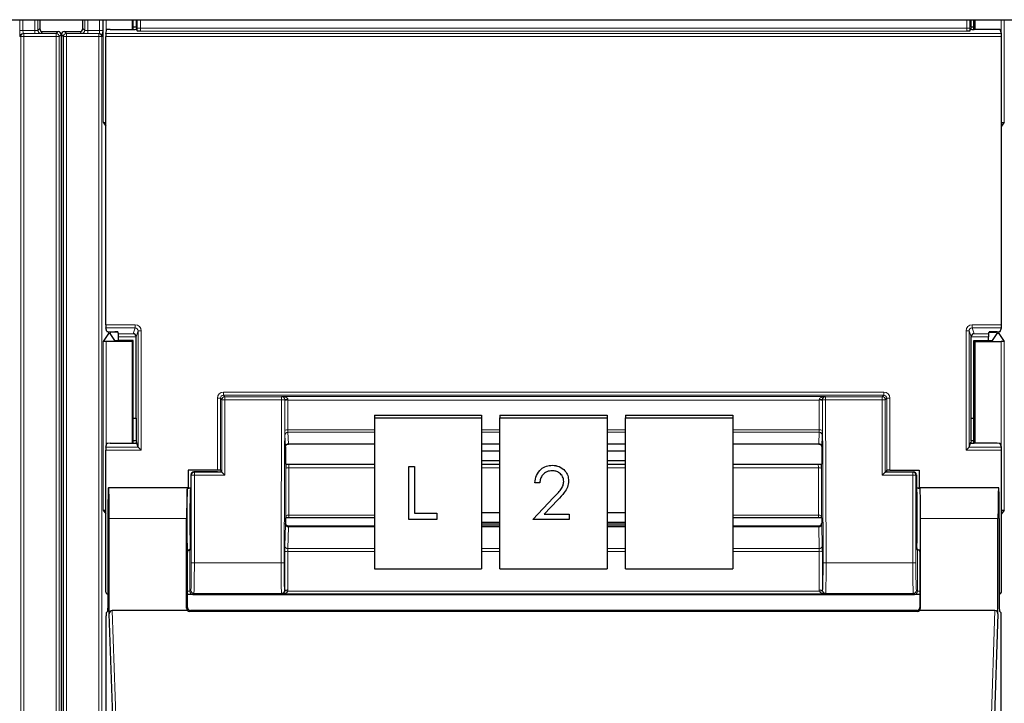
# Model space of a CAD drawing. Header units: millimetres. Extents: x 5 to 418, y 2 to 292.
# Tile 7 of 87: x 76.15 to 86.86, y 120.06 to 127.49. Entities that reach past the tile are written whole.
import ezdxf

# ---------------------------------------------------------------- set-up
doc = ezdxf.new("R2010")
doc.units = ezdxf.units.MM

msp = doc.modelspace()

# ---------------------------------------------------------------- linework, layer by layer
at = {"color": 7, "linetype": 'Continuous', "lineweight": 25}
for p, q in [((61.9317, 127.4887), (139.7651, 127.4887)), ((76.3699, 127.4887), (76.3699, 127.3927)), ((76.8382, 127.3927), (76.8382, 127.4887)), ((77.3764, 127.4887), (77.3764, 127.3825)), ((77.3873, 127.3825), (77.3873, 127.4887)), ((77.4176, 127.4887), (77.4173, 127.4083)), ((86.5022, 127.4083), (86.502, 127.4887)), ((86.5322, 127.3825), (86.5322, 127.4887)), ((86.5431, 127.4887), (86.5431, 127.3825)), ((76.4032, 127.3594), (76.5699, 127.3594)), ((76.6382, 127.3594), (76.8049, 127.3594)), ((77.0874, 127.3404), (77.1009, 127.3807)), ((77.1342, 127.3825), (77.3853, 127.3825)), ((77.4173, 127.4083), (77.3873, 127.4083)), ((77.4173, 127.4083), (77.422, 127.3942)), ((77.4187, 127.3842), (77.422, 127.3942)), ((77.4313, 127.3663), (77.422, 127.3942)), ((86.4882, 127.3663), (86.4975, 127.3942)), ((86.5022, 127.4083), (86.4975, 127.3942)), ((86.5009, 127.3842), (86.4975, 127.3942)), ((86.5322, 127.4083), (86.5022, 127.4083)), ((86.7853, 127.3825), (86.5342, 127.3825)), ((86.8321, 127.3404), (86.8187, 127.3807)), ((76.6032, 127.3261), (76.6032, 117.5196)), ((76.6049, 127.3261), (76.6049, 117.5365)), ((77.0869, 124.1716), (77.0869, 127.3071)), ((86.8327, 124.1716), (86.8327, 127.3071)), ((77.059, 126.3729), (77.0869, 126.331)), ((86.8606, 126.3729), (86.8327, 126.331)), ((77.1171, 124.0752), (77.059, 123.9879)), ((77.1009, 124.098), (77.0874, 124.1383)), ((77.1342, 124.0963), (77.1875, 124.0963)), ((77.1352, 124.0905), (77.1352, 124.0759)), ((77.1855, 124.0005), (77.1352, 124.0759)), ((77.2221, 124.0906), (77.1505, 124.0906)), ((77.2275, 124.0744), (77.2208, 124.0946)), ((77.2281, 123.9996), (77.2281, 124.0411)), ((77.4181, 123.156), (77.4181, 124.0394)), ((86.5014, 123.156), (86.5014, 124.0394)), ((86.6915, 123.9996), (86.6915, 124.0411)), ((86.692, 124.0744), (86.6987, 124.0946)), ((86.6974, 124.0906), (86.7691, 124.0906)), ((86.7853, 124.0963), (86.7321, 124.0963)), ((86.734, 124.0005), (86.7843, 124.0759)), ((86.7843, 124.0759), (86.7843, 124.0905)), ((86.8024, 124.0752), (86.8606, 123.9879)), ((86.8187, 124.098), (86.8321, 124.1383)), ((77.3764, 123.9887), (77.0923, 123.9887)), ((77.3873, 123.9996), (77.2188, 123.9996)), ((77.3873, 123.9996), (77.3764, 123.9887)), ((77.3764, 123.9887), (77.3764, 122.8825)), ((77.3873, 122.8825), (77.3873, 123.9996)), ((86.5322, 123.9996), (86.5431, 123.9887)), ((86.5322, 123.9996), (86.7007, 123.9996)), ((86.5322, 122.8825), (86.5322, 123.9996)), ((86.5431, 123.9887), (86.8273, 123.9887)), ((86.5431, 123.9887), (86.5431, 122.8825)), ((80.0098, 123.1883), (80.0098, 123.1594)), ((80.0098, 123.1883), (81.1764, 123.1883)), ((81.1764, 123.1883), (81.1764, 123.1594)), ((81.3764, 123.1883), (82.5431, 123.1883)), ((81.3764, 123.1883), (81.3764, 123.1594)), ((82.5431, 123.1883), (82.5431, 123.1594)), ((82.7431, 123.1883), (83.9098, 123.1883)), ((82.7431, 123.1883), (82.7431, 123.1594)), ((83.9098, 123.1883), (83.9098, 123.1594)), ((77.3873, 123.156), (77.4181, 123.156)), ((77.4181, 123.156), (77.4173, 122.9083)), ((80.0098, 123.1594), (81.1764, 123.1594)), ((80.0098, 123.1594), (80.0098, 121.5181)), ((81.1764, 123.1594), (81.1764, 121.5181)), ((81.3764, 123.1594), (82.5431, 123.1594)), ((81.3764, 121.5181), (81.3764, 123.1594)), ((82.5431, 123.1594), (82.5431, 121.5181)), ((82.7431, 123.1594), (83.9098, 123.1594)), ((82.7431, 121.5181), (82.7431, 123.1594)), ((83.9098, 123.1594), (83.9098, 121.5181)), ((86.5022, 122.9083), (86.5014, 123.156)), ((86.5014, 123.156), (86.5322, 123.156)), ((77.0874, 122.8404), (77.1009, 122.8807)), ((77.1342, 122.8825), (77.3853, 122.8825)), ((77.4173, 122.9083), (77.3873, 122.9083)), ((77.4173, 122.9083), (77.422, 122.8942)), ((77.4187, 122.8842), (77.422, 122.8942)), ((77.4399, 122.8405), (77.422, 122.8942)), ((79.0762, 122.8752), (80.0098, 122.8752)), ((81.1764, 122.8752), (81.3764, 122.8752)), ((81.3764, 122.8735), (81.1764, 122.8735)), ((82.5431, 122.8752), (82.7431, 122.8752)), ((82.7431, 122.8735), (82.5431, 122.8735)), ((83.9098, 122.8752), (84.8434, 122.8752)), ((86.4796, 122.8405), (86.4975, 122.8942)), ((86.5022, 122.9083), (86.4975, 122.8942)), ((86.5009, 122.8842), (86.4975, 122.8942)), ((86.5322, 122.9083), (86.5022, 122.9083)), ((86.7853, 122.8825), (86.5342, 122.8825)), ((86.8321, 122.8404), (86.8187, 122.8807)), ((77.0869, 121.2727), (77.0869, 122.8071)), ((77.44, 122.8404), (77.4733, 122.8071)), ((79.0431, 122.8434), (79.0431, 122.6595)), ((79.0431, 122.8434), (79.0431, 122.8434)), ((81.3764, 122.7975), (81.1764, 122.7975)), ((82.7431, 122.7975), (82.5431, 122.7975)), ((84.8764, 122.8434), (84.8764, 122.6595)), ((86.4463, 122.8071), (86.4796, 122.8404)), ((86.8327, 121.2727), (86.8327, 122.8071)), ((79.0463, 122.6563), (79.0431, 122.6595)), ((79.0808, 122.6553), (80.0098, 122.6553)), ((81.1764, 122.695), (81.3764, 122.695)), ((81.1764, 122.6553), (81.3764, 122.6553)), ((82.5431, 122.695), (82.7431, 122.695)), ((82.5431, 122.6553), (82.7431, 122.6553)), ((83.9098, 122.6553), (84.8388, 122.6553)), ((84.8732, 122.6563), (84.8764, 122.6595)), ((77.9831, 122.591), (77.9831, 122.3974)), ((78.302, 122.591), (77.9831, 122.591)), ((78.0137, 122.5394), (78.0137, 122.0641)), ((78.3023, 122.5727), (78.047, 122.5727)), ((78.3353, 122.5902), (78.3421, 122.58)), ((78.3356, 122.5733), (78.3421, 122.5776)), ((78.3421, 122.58), (78.3421, 122.5776)), ((78.3517, 122.568), (78.3421, 122.5776)), ((78.385, 122.5347), (78.3517, 122.568)), ((80.3851, 122.6292), (80.4457, 122.6292)), ((80.3851, 122.6289), (80.3851, 122.6292)), ((80.3851, 122.0545), (80.3851, 122.6289)), ((80.3851, 122.6289), (80.4457, 122.6289)), ((80.4457, 122.6289), (80.4457, 122.6292)), ((80.4457, 122.6289), (80.4457, 122.1216)), ((81.9466, 122.6437), (81.9466, 122.644)), ((85.5346, 122.5347), (85.5679, 122.568)), ((85.5679, 122.568), (85.5774, 122.5776)), ((85.5842, 122.5902), (85.5774, 122.58)), ((85.5774, 122.58), (85.5774, 122.5776)), ((85.5839, 122.5733), (85.5774, 122.5776)), ((85.6172, 122.5727), (85.8726, 122.5727)), ((85.6175, 122.591), (85.9364, 122.591)), ((85.9059, 122.5394), (85.9059, 122.0641)), ((85.9364, 122.591), (85.9364, 122.3974)), ((81.7563, 122.4522), (81.7563, 122.4525)), ((81.8087, 122.4522), (81.7563, 122.4522)), ((82.1228, 122.4729), (82.1228, 122.4732)), ((77.1189, 122.3952), (77.1167, 122.3974)), ((77.9764, 122.3974), (77.1167, 122.3974)), ((77.9735, 122.3974), (77.1196, 122.3974)), ((77.9738, 122.3971), (77.9762, 122.3952)), ((77.9764, 122.3974), (78.0137, 122.3974)), ((85.9059, 122.3974), (85.9431, 122.3974)), ((85.91, 122.3972), (85.9433, 122.3972)), ((86.8029, 122.3974), (85.9431, 122.3974)), ((85.9433, 122.3952), (85.9458, 122.3971)), ((86.8, 122.3974), (85.946, 122.3974)), ((86.8006, 122.3952), (86.8029, 122.3974)), ((81.7339, 122.0548), (81.9601, 122.2925)), ((81.7339, 122.0545), (81.9601, 122.2922)), ((82.0048, 122.2668), (81.8588, 122.1134)), ((77.059, 122.1563), (77.0869, 122.1143)), ((80.4457, 122.1219), (80.6881, 122.1219)), ((80.4457, 122.1216), (80.6881, 122.1216)), ((80.6881, 122.1216), (80.6881, 122.1219)), ((80.6881, 122.1216), (80.6881, 122.0545)), ((81.3764, 122.1271), (81.1764, 122.1271)), ((81.8588, 122.1134), (82.1303, 122.1134)), ((81.8591, 122.1137), (82.1303, 122.1137)), ((82.1303, 122.1134), (82.1303, 122.1137)), ((82.1303, 122.1134), (82.1303, 122.0545)), ((82.7431, 122.1271), (82.5431, 122.1271)), ((86.8606, 122.1563), (86.8327, 122.1143)), ((77.1109, 122.0641), (77.1109, 121.091)), ((77.1254, 121.027), (77.1254, 122.0641)), ((77.9677, 121.0887), (77.9677, 122.0641)), ((79.0461, 122.0722), (79.0431, 122.0692)), ((79.0431, 122.0692), (79.0431, 122.0144)), ((79.0431, 122.0144), (79.0431, 122.0144)), ((80.0098, 122.0732), (79.0803, 122.0732)), ((80.6881, 122.0545), (80.3851, 122.0545)), ((81.1764, 122.0247), (81.3764, 122.0247)), ((81.1764, 122.0065), (81.3764, 122.0065)), ((81.7339, 122.0545), (81.7339, 122.0548)), ((82.1303, 122.0545), (81.7339, 122.0545)), ((82.5431, 122.0247), (82.7431, 122.0247)), ((82.5431, 122.0065), (82.7431, 122.0065)), ((84.8392, 122.0732), (83.9098, 122.0732)), ((84.8734, 122.0722), (84.8764, 122.0692)), ((84.8764, 122.0692), (84.8764, 122.0144)), ((84.8764, 122.0144), (84.8764, 122.0144)), ((85.9518, 121.0887), (85.9518, 122.0641)), ((86.7941, 121.027), (86.7941, 122.0641)), ((86.8087, 122.0641), (86.8087, 121.091)), ((80.0098, 121.9817), (79.0763, 121.9817)), ((81.3764, 121.9817), (81.1764, 121.9817)), ((82.7431, 121.9817), (82.5431, 121.9817)), ((84.8433, 121.9817), (83.9098, 121.9817)), ((77.9764, 121.0974), (77.9764, 121.6974)), ((78.0079, 121.7307), (78.002, 121.7219)), ((85.9117, 121.7307), (85.9175, 121.7219)), ((85.9431, 121.6974), (85.9431, 121.0974)), ((80.0098, 121.5181), (81.1764, 121.5181)), ((81.3764, 121.5181), (82.5431, 121.5181)), ((82.7431, 121.5181), (83.9098, 121.5181)), ((77.9779, 121.2394), (77.9764, 121.2394)), ((78.0928, 121.2394), (85.8268, 121.2394)), ((85.9431, 121.2394), (85.9416, 121.2394)), ((77.0925, 121.0399), (77.1103, 121.0577)), ((77.9786, 121.0641), (77.1585, 121.0641)), ((85.9188, 121.0551), (78.0007, 121.0551)), ((85.9098, 121.0641), (78.0098, 121.0641)), ((86.7611, 121.0641), (85.941, 121.0641)), ((86.8093, 121.0577), (86.827, 121.0399)), ((77.092, 114.6641), (77.092, 121.0066)), ((77.2092, 118.581), (77.1254, 121.027)), ((86.7941, 121.027), (86.7103, 118.581)), ((86.8276, 114.6641), (86.8276, 121.0066))]:
    msp.add_line(p, q, dxfattribs=at)
at = {"color": 7, "linetype": 'Continuous', "lineweight": 18}
for p, q in [((76.1539, 127.372), (76.1539, 127.4887)), ((76.1872, 127.4887), (76.1872, 127.372)), ((76.316, 127.372), (76.316, 127.4887)), ((76.3493, 127.4887), (76.3493, 127.3721)), ((76.8588, 127.3721), (76.8588, 127.4887)), ((76.8922, 127.4887), (76.8922, 127.372)), ((77.021, 127.372), (77.021, 127.4887)), ((77.0543, 127.4887), (77.0543, 127.372)), ((77.059, 126.3729), (77.059, 127.4887)), ((77.0923, 127.4887), (77.0923, 127.355)), ((77.4312, 127.3966), (77.4312, 127.4887)), ((77.4645, 127.4887), (77.4645, 127.3966)), ((86.455, 127.3966), (86.455, 127.4887)), ((86.4883, 127.4887), (86.4883, 127.3966)), ((86.8273, 127.355), (86.8273, 127.4887)), ((86.8606, 127.4887), (86.8606, 126.3729)), ((76.1539, 127.372), (76.1872, 127.372)), ((76.1872, 127.372), (76.316, 127.372)), ((76.316, 127.3387), (76.316, 127.372)), ((76.3493, 127.3721), (76.3699, 127.3927)), ((76.4032, 127.3594), (76.3827, 127.3388)), ((76.5484, 127.3379), (76.5699, 127.3594)), ((76.6382, 127.3594), (76.6597, 127.3379)), ((76.8255, 127.3388), (76.8049, 127.3594)), ((76.8382, 127.3927), (76.8588, 127.3721)), ((76.8922, 127.372), (77.021, 127.372)), ((76.8922, 127.372), (76.8922, 127.3387)), ((77.021, 127.372), (77.0543, 127.372)), ((77.4312, 127.3966), (77.4645, 127.3966)), ((77.4645, 127.3966), (86.455, 127.3966)), ((86.4539, 127.3633), (77.4656, 127.3633)), ((86.4883, 127.3966), (86.455, 127.3966)), ((76.1626, 127.3046), (76.155, 127.3053)), ((76.1626, 127.3046), (76.1959, 127.3046)), ((76.1626, 113.7006), (76.1626, 127.3046)), ((76.1884, 127.3387), (76.1959, 127.3379)), ((76.316, 127.3387), (76.1884, 127.3387)), ((76.1959, 127.3046), (76.1959, 127.3379)), ((76.1959, 127.3379), (76.5484, 127.3379)), ((76.1959, 127.3046), (76.1959, 113.7006)), ((76.5484, 127.3046), (76.1959, 127.3046)), ((76.5484, 127.3046), (76.5484, 127.3379)), ((76.5484, 127.3046), (76.5818, 127.3046)), ((76.5484, 113.4387), (76.5484, 127.3046)), ((76.6032, 127.3261), (76.5818, 127.3046)), ((76.5818, 127.3046), (76.5818, 113.4387)), ((76.6264, 127.3046), (76.6049, 127.3261)), ((76.6264, 127.3046), (76.6597, 127.3046)), ((76.6264, 113.4387), (76.6264, 127.3046)), ((76.6597, 127.3379), (76.6597, 127.3046)), ((76.6597, 127.3379), (77.0122, 127.3379)), ((77.0122, 127.3046), (76.6597, 127.3046)), ((76.6597, 127.3046), (76.6597, 113.4387)), ((77.0198, 127.3387), (76.8922, 127.3387)), ((77.0122, 127.3379), (77.0198, 127.3387)), ((77.0122, 127.3379), (77.0122, 127.3046)), ((77.0122, 113.7006), (77.0122, 127.3046)), ((77.0122, 127.3046), (77.0456, 127.3046)), ((77.0531, 127.3053), (77.0456, 127.3046)), ((77.0456, 127.3046), (77.0456, 113.7006)), ((86.8327, 127.3071), (77.0869, 127.3071)), ((77.0874, 127.3404), (86.8321, 127.3404)), ((77.0869, 124.1716), (77.4066, 124.1716)), ((77.4066, 124.1716), (77.4066, 124.1383)), ((86.5129, 124.1716), (86.8327, 124.1716)), ((86.5129, 124.1383), (86.5129, 124.1716)), ((77.4066, 124.1383), (77.0874, 124.1383)), ((77.1171, 124.0752), (77.1171, 124.0965)), ((77.1505, 124.0963), (77.1505, 124.0906)), ((77.2275, 124.0744), (77.3853, 124.0744)), ((77.4181, 124.0411), (77.2281, 124.0411)), ((77.3853, 124.0744), (77.4066, 124.1383)), ((77.4399, 124.1049), (77.4181, 124.0394)), ((77.4399, 124.1049), (77.4733, 124.1049)), ((77.4399, 122.8405), (77.4399, 124.1049)), ((77.4733, 124.1049), (77.4733, 122.8071)), ((86.4463, 122.8071), (86.4463, 124.1049)), ((86.4463, 124.1049), (86.4796, 124.1049)), ((86.4796, 124.1049), (86.4796, 122.8405)), ((86.5014, 124.0394), (86.4796, 124.1049)), ((86.6915, 124.0411), (86.5015, 124.0411)), ((86.8321, 124.1383), (86.5129, 124.1383)), ((86.5129, 124.1383), (86.5342, 124.0744)), ((86.5342, 124.0744), (86.692, 124.0744)), ((86.7691, 124.0906), (86.7691, 124.0963)), ((86.8024, 124.0965), (86.8024, 124.0752)), ((77.059, 122.1563), (77.059, 123.9879)), ((77.0923, 123.9887), (77.0923, 122.855)), ((86.8273, 122.855), (86.8273, 123.9887)), ((86.8606, 123.9879), (86.8606, 122.1563)), ((78.3687, 123.4055), (78.3687, 123.4388)), ((78.3687, 123.4388), (85.5509, 123.4388)), ((78.3687, 123.4055), (78.385, 123.3892)), ((85.5509, 123.4055), (78.3687, 123.4055)), ((85.5346, 123.3892), (85.5509, 123.4055)), ((85.5509, 123.4055), (85.5509, 123.4388)), ((78.302, 122.591), (78.302, 123.3721)), ((78.302, 123.3721), (78.3353, 123.3721)), ((78.3517, 123.3558), (78.3353, 123.3721)), ((78.3353, 123.3721), (78.3353, 122.5902)), ((78.385, 123.3558), (78.3517, 123.3558)), ((78.3517, 122.568), (78.3517, 123.3558)), ((78.385, 123.3558), (78.385, 123.3892)), ((78.385, 123.3892), (79.001, 123.3892)), ((79.001, 123.3558), (78.385, 123.3558)), ((78.385, 123.3558), (78.385, 122.5347)), ((78.9956, 121.5844), (79.001, 123.3558)), ((79.001, 123.3892), (79.0041, 123.3922)), ((79.001, 123.3558), (79.001, 123.3892)), ((79.001, 123.3558), (79.0344, 123.3557)), ((79.0041, 123.3922), (84.9154, 123.3922)), ((79.0344, 123.3557), (79.0289, 121.5843)), ((79.0363, 123.3576), (79.0344, 123.3557)), ((79.0363, 123.0221), (79.0363, 123.3474)), ((79.0696, 123.3531), (79.0696, 123.0278)), ((84.8499, 123.3531), (79.0696, 123.3531)), ((84.8499, 123.0278), (84.8499, 123.3531)), ((84.8852, 123.3557), (84.8833, 123.3576)), ((84.8833, 123.3474), (84.8833, 123.0221)), ((84.8852, 123.3557), (84.9185, 123.3558)), ((84.8906, 121.5843), (84.8852, 123.3557)), ((84.9154, 123.3922), (84.9185, 123.3892)), ((84.9185, 123.3558), (84.9185, 123.3892)), ((84.9185, 123.3892), (85.5346, 123.3892)), ((84.9185, 123.3558), (84.924, 121.5844)), ((85.5346, 123.3558), (84.9185, 123.3558)), ((85.5346, 123.3892), (85.5346, 123.3558)), ((85.5346, 122.5347), (85.5346, 123.3558)), ((85.5346, 123.3558), (85.5679, 123.3558)), ((85.5842, 123.3721), (85.5679, 123.3558)), ((85.5679, 123.3558), (85.5679, 122.568)), ((85.5842, 122.5902), (85.5842, 123.3721)), ((85.5842, 123.3721), (85.6175, 123.3721)), ((85.6175, 123.3721), (85.6175, 122.591)), ((79.0425, 122.846), (79.0369, 122.9711)), ((79.0696, 123.0278), (80.0098, 123.0278)), ((80.0098, 123.0023), (79.0702, 123.0023)), ((79.0702, 123.0023), (79.0758, 122.8772)), ((81.1764, 123.0278), (81.3764, 123.0278)), ((81.3764, 123.0023), (81.1764, 123.0023)), ((82.5431, 123.0278), (82.7431, 123.0278)), ((82.7431, 123.0023), (82.5431, 123.0023)), ((83.9098, 123.0278), (84.8499, 123.0278)), ((84.8494, 123.0023), (83.9098, 123.0023)), ((84.8437, 122.8772), (84.8494, 123.0023)), ((84.8827, 122.9711), (84.8771, 122.846)), ((79.0758, 122.8772), (80.0098, 122.8772)), ((81.1764, 122.8772), (81.3764, 122.8772)), ((82.5431, 122.8772), (82.7431, 122.8772)), ((83.9098, 122.8772), (84.8437, 122.8772)), ((77.4733, 122.8071), (77.0869, 122.8071)), ((77.0874, 122.8404), (77.44, 122.8404)), ((86.8327, 122.8071), (86.4463, 122.8071)), ((86.4796, 122.8404), (86.8321, 122.8404)), ((78.0183, 122.5347), (78.0137, 122.5394)), ((78.047, 122.5727), (78.0517, 122.568)), ((78.0517, 122.5347), (78.0517, 122.568)), ((78.0517, 122.568), (78.3517, 122.568)), ((79.046, 122.0951), (79.046, 122.6105)), ((79.0794, 122.6162), (79.0794, 122.1007)), ((80.0098, 122.6162), (79.0794, 122.6162)), ((81.3764, 122.6162), (81.1764, 122.6162)), ((82.7431, 122.6162), (82.5431, 122.6162)), ((84.8402, 122.6162), (83.9098, 122.6162)), ((84.8402, 122.1007), (84.8402, 122.6162)), ((84.8735, 122.6105), (84.8735, 122.0951)), ((85.5679, 122.568), (85.8679, 122.568)), ((85.8679, 122.568), (85.8726, 122.5727)), ((85.8679, 122.5347), (85.8679, 122.568)), ((85.9059, 122.5394), (85.9012, 122.5347)), ((78.0517, 122.5347), (78.0183, 122.5347)), ((78.0183, 121.5844), (78.0183, 122.5347)), ((78.0517, 122.5347), (78.0517, 121.5844)), ((78.385, 122.5347), (78.0517, 122.5347)), ((85.8679, 122.5347), (85.5346, 122.5347)), ((85.8679, 121.5844), (85.8679, 122.5347)), ((85.8679, 122.5347), (85.9012, 122.5347)), ((85.9012, 122.5347), (85.9012, 121.5844)), ((77.9762, 122.3972), (78.0096, 122.3972)), ((81.9601, 122.2922), (81.9601, 122.2925)), ((77.9677, 122.0641), (77.1254, 122.0641)), ((79.0794, 122.1007), (80.0098, 122.1007)), ((83.9098, 122.1007), (84.8402, 122.1007)), ((86.7941, 122.0641), (85.9518, 122.0641)), ((79.0369, 121.7645), (79.0425, 121.9995)), ((79.0758, 121.9739), (79.0702, 121.7388)), ((79.0758, 121.9739), (80.0098, 121.9739)), ((81.1764, 121.9739), (81.3764, 121.9739)), ((82.5431, 121.9739), (82.7431, 121.9739)), ((83.9098, 121.9739), (84.8437, 121.9739)), ((84.8494, 121.7388), (84.8437, 121.9739)), ((84.8771, 121.9995), (84.8827, 121.7645)), ((78.002, 121.7219), (78.002, 121.2733)), ((79.0363, 121.2812), (79.0363, 121.7018)), ((79.0696, 121.7075), (79.0696, 121.2869)), ((80.0098, 121.7075), (79.0696, 121.7075)), ((79.0702, 121.7388), (80.0098, 121.7388)), ((81.1764, 121.7388), (81.3764, 121.7388)), ((81.3764, 121.7075), (81.1764, 121.7075)), ((82.5431, 121.7388), (82.7431, 121.7388)), ((82.7431, 121.7075), (82.5431, 121.7075)), ((83.9098, 121.7388), (84.8494, 121.7388)), ((84.8499, 121.7075), (83.9098, 121.7075)), ((84.8499, 121.2869), (84.8499, 121.7075)), ((84.8833, 121.7018), (84.8833, 121.2812)), ((85.9175, 121.2733), (85.9175, 121.7219)), ((78.0517, 121.5844), (78.0183, 121.5844)), ((78.0517, 121.5844), (78.9956, 121.5844)), ((78.9956, 121.5844), (79.0289, 121.5843)), ((84.8906, 121.5843), (84.924, 121.5844)), ((84.924, 121.5844), (85.8679, 121.5844)), ((85.8679, 121.5844), (85.9012, 121.5844)), ((78.002, 121.2733), (77.9764, 121.2733)), ((78.002, 121.2733), (78.0132, 121.2844)), ((79.0331, 121.2843), (79.0363, 121.2812)), ((79.0684, 121.2743), (84.8511, 121.2743)), ((84.8833, 121.2812), (84.8864, 121.2843)), ((85.9064, 121.2844), (85.9175, 121.2733)), ((85.9431, 121.2733), (85.9175, 121.2733)), ((78.0465, 121.2511), (78.0353, 121.2399)), ((78.9998, 121.2511), (78.0465, 121.2511)), ((79.0041, 121.2468), (78.9998, 121.2511)), ((84.9154, 121.2468), (79.0041, 121.2468)), ((84.9197, 121.2511), (84.9154, 121.2468)), ((85.873, 121.2511), (84.9197, 121.2511)), ((85.8842, 121.2399), (85.873, 121.2511)), ((77.1585, 121.0641), (77.2425, 118.6107)), ((77.9677, 121.0887), (77.9764, 121.0974)), ((78.0098, 121.0641), (78.0007, 121.0551)), ((85.9188, 121.0551), (85.9098, 121.0641)), ((85.9431, 121.0974), (85.9518, 121.0887)), ((86.677, 118.6107), (86.7611, 121.0641))]:
    msp.add_line(p, q, dxfattribs=at)
for centre, radius, start, end in [((76.3827, 127.3721), 0.0333, 180.0002, 269.9998), ((76.8255, 127.3721), 0.0333, 270.0002, 359.9998), ((76.1884, 127.3053), 0.0333, 90.00636, 180.00228), ((76.1959, 127.3046), 0.0333, 90.00636, 180.00228), ((76.5484, 127.3046), 0.0333, 0.0002, 89.9998), ((76.6597, 127.3046), 0.0333, 90.0002, 179.9998), ((77.0122, 127.3046), 0.0333, 359.99772, 89.99364), ((77.0198, 127.3053), 0.0333, 359.99772, 89.99364), ((78.385, 123.3558), 0.0333, 90.02044, 179.97956), ((79.001, 123.3558), 0.0333, 359.84417, 89.97948), ((79.0603, 122.9288), 0.4295, 88.75881, 93.20619), ((79.0617, 123.2988), 0.0548, 81.72868, 117.63396), ((84.8592, 122.9288), 0.4295, 86.79381, 91.24119), ((84.8578, 123.2988), 0.0548, 62.36604, 98.27132), ((84.9185, 123.3558), 0.0333, 90.02052, 180.15583), ((85.5345, 123.3558), 0.0333, 0.02044, 89.97956), ((79.0617, 122.9735), 0.0548, 81.72868, 117.63396), ((79.0694, 122.9697), 0.0326, 88.66024, 177.59954), ((84.8501, 122.9697), 0.0326, 2.40046, 91.33976), ((84.8578, 122.9735), 0.0548, 62.36604, 98.27132), ((79.075, 122.8446), 0.0326, 88.66024, 177.59954), ((84.8445, 122.8446), 0.0326, 2.40046, 91.33976), ((78.0517, 122.5347), 0.0333, 90.02044, 179.97956), ((79.0715, 122.5619), 0.0548, 81.72868, 117.63396), ((84.8481, 122.5619), 0.0548, 62.36604, 98.27132), ((85.8679, 122.5347), 0.0333, 0.02044, 89.97956), ((79.0715, 122.0465), 0.0548, 81.72868, 117.63396), ((84.8481, 122.0465), 0.0548, 62.36604, 98.27132), ((79.0727, 122.0044), 0.0307, 189.14008, 275.72189), ((84.8468, 122.0044), 0.0307, 264.27811, 350.85992), ((79.0617, 121.6532), 0.0548, 81.72868, 117.63396), ((79.0671, 121.7694), 0.0307, 189.14008, 275.72189), ((84.8524, 121.7694), 0.0307, 264.27811, 350.85992), ((84.8578, 121.6532), 0.0548, 62.36604, 98.27132), ((78.0465, 121.2845), 0.0333, 180.02044, 269.97956), ((78.9998, 121.2845), 0.0333, 270.02036, 359.8033), ((79.0512, 121.2234), 0.0538, 71.31698, 106.71781), ((79.0617, 121.2326), 0.0548, 81.72868, 117.63396), ((84.8578, 121.2326), 0.0548, 62.36604, 98.27132), ((84.8684, 121.2234), 0.0538, 73.28219, 108.68302), ((84.9198, 121.2845), 0.0333, 180.1967, 269.97964), ((85.873, 121.2845), 0.0333, 270.02044, 359.97956)]:
    msp.add_arc(centre, radius, start, end, dxfattribs=at)
at = {"color": 7, "linetype": 'Continuous', "lineweight": 25}
for centre, start, end in [((76.4032, 127.3927), 180.00017, 269.99983), ((76.5699, 127.3261), 0.00017, 89.99983), ((76.6382, 127.3261), 90.00017, 179.99983), ((76.8049, 127.3927), 270.00017, 359.99983)]:
    msp.add_arc(centre, 0.0333, start, end, dxfattribs=at)
at = {"color": 7, "linetype": 'Continuous', "lineweight": 18}
for centre, major_axis, ratio, start_param, end_param in [((76.155, 127.372), (0, 0.0667), 0.0174551, 1.5707963, 3.1398473), ((76.1884, 127.372), (0, 0.0333), 0.0349101, 1.5707963, 3.1398473), ((76.316, 127.3721), (0.0333, 0), 0.0034907, 4.712389, 6.28144), ((76.8922, 127.3721), (0.0333, 0), 0.0034907, 3.143338, 4.712389), ((77.0198, 127.372), (0, 0.0333), 0.0349101, 3.143338, 4.712389), ((77.0531, 127.372), (0, 0.0667), 0.0174551, 3.143338, 4.712389), ((77.4324, 127.3966), (0, 0.0667), 0.0174551, 1.5707963, 2.0425627), ((77.4657, 127.3966), (0, 0.0333), 0.0349101, 1.5707963, 3.0892328), ((86.4538, 127.3966), (0, 0.0333), 0.0349101, 3.1939525, 4.712389), ((86.4872, 127.3966), (0, 0.0667), 0.0174551, 4.2406227, 4.712389), ((76.316, 127.3388), (0.0667, 0), 0.0017453, 4.712389, 6.28144), ((76.8922, 127.3388), (0.0667, 0), 0.0017453, 3.143338, 4.712389), ((77.4066, 124.1048), (-0.0211, -0.0633), 0.9984779, 1.8927601, 3.462643), ((86.513, 124.1048), (0.0211, -0.0633), 0.9984779, 2.8205423, 4.3904252), ((77.4066, 124.1048), (0.0106, 0.0318), 0.9954497, 5.0343527, 6.6042357), ((86.513, 124.1048), (-0.0106, 0.0318), 0.9954497, 5.962135, 7.5320179), ((78.3687, 123.3721), (0.0472, -0.0472), 0.9996955, 2.3563468, 3.9268385), ((78.3687, 123.3721), (-0.0236, 0.0236), 0.999087, 5.4979394, 7.0684312), ((85.5509, 123.3721), (-0.0472, -0.0472), 0.9996955, 2.3563468, 3.9268385), ((85.5509, 123.3721), (0.0236, 0.0236), 0.999087, 5.4979394, 7.0684312), ((79.0041, 123.3589), (-0.0126, 0.0311), 0.9515581, 4.3066748, 5.8802434), ((79.0041, 123.3589), (0.0655, -0.0008), 0.5086981, 0.0033224, 1.576891), ((79.0375, 123.359), (0.0002, 0.0667), 0.017455, 1.5910756, 1.745383), ((79.0708, 123.3589), (0.0002, 0.0333), 0.034909, 1.591237, 1.7455444), ((84.9154, 123.3589), (0.0655, 0.0008), 0.5086981, 1.5647017, 3.1382703), ((84.8488, 123.3589), (-0.0002, 0.0333), 0.034909, 4.5376409, 4.6919483), ((84.9154, 123.3589), (0.0126, 0.0311), 0.9515581, 0.4029419, 1.9765105), ((84.8821, 123.359), (-0.0002, 0.0667), 0.017455, 4.5378023, 4.6921097), ((79.0375, 123.0337), (0.0002, 0.0667), 0.017455, 1.745383, 2.7925805), ((79.0708, 123.0336), (0.0002, 0.0333), 0.034909, 1.7455444, 2.792742), ((84.8488, 123.0336), (-0.0002, 0.0333), 0.034909, 3.4904434, 4.5376409), ((84.8821, 123.0337), (-0.0002, 0.0667), 0.017455, 3.4906048, 4.5378023), ((79.0764, 122.9085), (0.0002, 0.0333), 0.034909, 2.792742, 3.1418078), ((84.8431, 122.9085), (-0.0002, 0.0333), 0.034909, 3.1413775, 3.4904434), ((79.0431, 122.9086), (0.0002, 0.0667), 0.017455, 2.7925805, 3.3471363), ((84.8765, 122.9086), (-0.0002, 0.0667), 0.017455, 2.936049, 3.4906048), ((79.0805, 122.622), (0.0002, 0.0333), 0.034909, 6.2659472, 8.0287297), ((84.839, 122.622), (-0.0002, 0.0333), 0.034909, 4.5376409, 6.3004235), ((85.9098, 122.0641), (0, 0.3333), 0.0192006, 3.3008949, 6.2482787), ((85.9431, 122.0641), (0, 0.3667), 0.0174551, 3.1431792, 5.8516002), ((79.0431, 121.9485), (0.0002, 0.0667), 0.017455, 0.1436297, 0.6981854), ((79.0805, 122.1065), (0.0002, 0.0333), 0.034909, 1.7455444, 3.1592611), ((84.839, 122.1065), (-0.0002, 0.0333), 0.034909, 3.1239242, 4.5376409), ((84.8765, 121.9485), (-0.0002, 0.0667), 0.017455, 5.5849999, 6.1395556), ((79.0764, 121.9483), (0.0002, 0.0333), 0.034909, 0.1349247, 0.6983468), ((84.8431, 121.9483), (-0.0002, 0.0333), 0.034909, 5.5848385, 6.1482606), ((79.0375, 121.7134), (0.0002, 0.0667), 0.017455, 0.6981854, 1.745383), ((79.0708, 121.7133), (0.0002, 0.0333), 0.034909, 0.6983468, 1.7455444), ((84.8488, 121.7133), (-0.0002, 0.0333), 0.034909, 4.5376409, 5.5848385), ((84.8821, 121.7134), (-0.0002, 0.0667), 0.017455, 4.5378023, 5.5849999), ((78.0131, 121.5844), (0, 0.3), 0.0174551, 3.1590459, 4.712389), ((78.0464, 121.5844), (0, 0.3333), 0.0157096, 3.1590459, 4.712389), ((79.0008, 121.5844), (0.0009, 0.3333), 0.0157095, 1.5708399, 3.1241829), ((79.0341, 121.5843), (0.0009, 0.3), 0.017455, 1.5708501, 3.1241931), ((84.8854, 121.5843), (-0.0009, 0.3), 0.017455, 3.1589922, 4.7123352), ((84.9187, 121.5844), (-0.0009, 0.3333), 0.0157095, 3.1590024, 4.7123455), ((85.8731, 121.5844), (0, 0.3333), 0.0157096, 1.5707963, 3.1241394), ((85.9065, 121.5844), (0, 0.3), 0.0174551, 1.5707963, 3.1241394), ((78.0354, 121.2733), (0.0236, 0.0236), 0.999087, 2.3563468, 3.9268385), ((79.0041, 121.2801), (0.0127, 0.0311), 0.9517046, 3.5460728, 4.9248829), ((79.0041, 121.2801), (0.0655, 0.0008), 0.5086435, 4.7062961, 6.0851062), ((79.0029, 121.2813), (-0.0139, 0.0306), 0.9906893, 4.0958032, 4.284408), ((79.0029, 121.2871), (-0.0271, 0.0612), 0.995438, 4.1059053, 4.2945101), ((84.9166, 121.2871), (0.0271, 0.0612), 0.995438, 1.9886753, 2.17728), ((84.9154, 121.2801), (0.0655, -0.0008), 0.5086435, 3.3396717, 4.7184819), ((84.9166, 121.2813), (0.0139, 0.0306), 0.9906893, 1.9987773, 2.1873821), ((84.9154, 121.2801), (-0.0127, 0.0311), 0.9517046, 1.3583024, 2.7371125), ((85.8842, 121.2733), (0.0236, -0.0236), 0.999087, 5.4979394, 7.0684312)]:
    msp.add_ellipse(centre, major_axis=major_axis, ratio=ratio, start_param=start_param, end_param=end_param, dxfattribs=at)
at = {"color": 7, "linetype": 'Continuous', "lineweight": 25}
for centre, major_axis, ratio, start_param, end_param in [((77.1342, 127.3807), (0.0333, 0), 0.0524078, 1.5707963, 3.1241394), ((77.3853, 127.3842), (0.0333, 0), 0.0524078, 4.712389, 6.265732), ((86.5342, 127.3842), (0.0333, 0), 0.0524078, 3.1590459, 4.712389), ((86.7853, 127.3807), (0.0333, 0), 0.0524078, 0.0174533, 1.5707963), ((77.0875, 127.3071), (0, 0.0333), 0.0174551, 0.0523599, 1.5707963), ((86.8321, 127.3071), (0, 0.0333), 0.0174551, 4.712389, 6.2308254), ((77.0923, 126.3729), (0.0333, 0), 0.0261859, 3.1590459, 4.712389), ((86.8273, 126.3729), (0.0333, 0), 0.0261859, 4.712389, 6.265732), ((77.0875, 124.1716), (0, 0.0333), 0.0174551, 1.5707963, 3.0892328), ((86.8321, 124.1716), (0, 0.0333), 0.0174551, 3.1939525, 4.712389), ((77.1342, 124.098), (0.0333, 0), 0.0524078, 3.1590459, 4.712389), ((77.1505, 124.0751), (0.0333, 0), 0.0261859, 2.045545, 3.1241394), ((77.1505, 124.0894), (0.0333, 0), 0.0349208, 1.5707963, 2.045545), ((77.1875, 124.0945), (0.0333, 0), 0.0524078, 0.0174533, 1.5707963), ((77.2275, 124.0411), (0, 0.0333), 0.0174551, 4.712389, 6.2308254), ((77.3853, 124.0411), (-0.0199, 0.0275), 0.9462863, 4.1136959, 5.6321324), ((77.3848, 124.0393), (-0.0105, -0.0317), 0.9984779, 1.8927601, 1.9442066), ((86.5348, 124.0393), (0.0105, -0.0317), 0.9984779, 4.3389788, 4.3904252), ((86.5342, 124.0411), (0.0199, 0.0275), 0.9462863, 0.6510529, 2.1694894), ((86.692, 124.0411), (0, 0.0333), 0.0174551, 0.0523599, 1.5707963), ((86.7321, 124.0945), (0.0333, 0), 0.0524078, 1.5707963, 3.1241394), ((86.7691, 124.0894), (0.0333, 0), 0.0349208, 1.0960477, 1.5707963), ((86.7691, 124.0751), (0.0333, 0), 0.0261859, 0.0174533, 1.0960477), ((86.7853, 124.098), (0.0333, 0), 0.0524078, 4.712389, 6.265732), ((77.0923, 123.9879), (0.0333, 0), 0.0261859, 1.5707963, 3.1241394), ((77.2188, 124.0005), (0.0333, 0), 0.0261859, 3.1590459, 4.712389), ((86.7007, 124.0005), (0.0333, 0), 0.0261859, 4.712389, 6.265732), ((86.8273, 123.9879), (0.0333, 0), 0.0261859, 0.0174533, 1.5707963), ((77.1342, 122.8807), (0.0333, 0), 0.0524078, 1.5707963, 3.1241394), ((77.3853, 122.8842), (0.0333, 0), 0.0524078, 4.712389, 6.265732), ((79.0764, 122.9085), (0.0002, 0.0333), 0.034909, 3.1418078, 3.3561641), ((84.8431, 122.9085), (-0.0002, 0.0333), 0.034909, 2.9270212, 3.1413775), ((86.5342, 122.8842), (0.0333, 0), 0.0524078, 3.1590459, 4.712389), ((86.7853, 122.8807), (0.0333, 0), 0.0524078, 0.0174533, 1.5707963), ((77.0875, 122.8071), (0, 0.0333), 0.0174551, 0.0523599, 1.5707963), ((77.4733, 122.8405), (0.0333, 0), 0.0524078, 3.1590459, 3.1939525), ((86.4463, 122.8405), (0.0333, 0), 0.0524078, 6.2308254, 6.265732), ((86.8321, 122.8071), (0, 0.0333), 0.0174551, 4.712389, 6.2308254), ((79.0472, 122.6221), (0.0002, 0.0667), 0.017455, 1.0317492, 1.745383), ((84.8723, 122.6221), (-0.0002, 0.0667), 0.017455, 4.5378023, 5.2514361), ((78.047, 122.5394), (-0.0236, 0.0236), 0.9996955, 5.4979394, 7.0684312), ((78.302, 122.5902), (0.0333, 0), 0.0261859, 0.0174533, 1.5707963), ((78.3023, 122.5733), (0.0333, 0), 0.0174551, 4.712389, 6.2570054), ((85.6172, 122.5733), (0.0333, 0), 0.0174551, 3.1677726, 4.712389), ((85.6175, 122.5902), (0.0333, 0), 0.0261859, 1.5707963, 3.1241394), ((85.8725, 122.5394), (0.0236, 0.0236), 0.9996955, 5.4979394, 7.0684312), ((77.1167, 122.0641), (0, 0.3333), 0.0174551, 0, 1.5707963), ((77.1196, 122.0641), (0, 0.3333), 0.0174551, 4.712389, 6.3990863), ((77.9735, 122.0641), (0, 0.3333), 0.0174551, 6.2415702, 7.8539816), ((77.9764, 122.0641), (0, 0.3667), 0.0174551, 0.4315851, 3.1400061), ((77.9764, 122.0641), (0, 0.3333), 0.0174551, 0, 0.0349066), ((78.0098, 122.0641), (0, 0.3333), 0.0192006, 0.0349066, 2.9822904), ((85.9431, 122.0641), (0, 0.3333), 0.0174551, 6.2482787, 6.2831853), ((85.946, 122.0641), (0, 0.3333), 0.0174551, 4.712389, 6.3248004), ((86.8, 122.0641), (0, 0.3333), 0.0174551, 6.1672844, 7.8539816), ((86.8029, 122.0641), (0, 0.3333), 0.0174551, 4.712389, 6.2831853), ((77.0923, 122.1563), (0.0333, 0), 0.0261859, 3.1590459, 4.712389), ((86.8273, 122.1563), (0.0333, 0), 0.0261859, 4.712389, 6.265732), ((78.0078, 122.0641), (0, 0.3333), 0.0174551, 3.1677726, 4.712389), ((79.0472, 122.1066), (0.0002, 0.0667), 0.017455, 1.745383, 2.1135034), ((84.8723, 122.1066), (-0.0002, 0.0667), 0.017455, 4.1696819, 4.5378023), ((85.9117, 122.0641), (0, 0.3333), 0.0174551, 1.5707963, 3.1154127), ((77.9687, 121.7219), (0.0333, 0), 0.0261859, 5.1599776, 6.265732), ((77.1202, 121.2727), (-0.0236, -0.0236), 0.9996955, 5.4979394, 6.783802), ((86.7993, 121.2727), (0.0236, -0.0236), 0.9996955, 5.7825687, 7.0684312), ((77.0925, 121.0066), (0, 0.0333), 0.0174551, 0.0174533, 1.5707963), ((77.1103, 121.091), (0, 0.0333), 0.0174551, 3.1590459, 4.712389), ((77.1587, 121.0267), (-0.0013, 0.0374), 0.8908988, 6.2526748, 7.8155478), ((78.001, 121.0887), (0.0236, 0.0236), 0.9996955, 2.3563468, 3.1864609), ((78.0098, 121.0974), (-0.0236, -0.0236), 0.9996955, 5.4979394, 7.0684312), ((78.0019, 121.0896), (0.0137, 0.032), 0.9516992, 2.7872637, 3.5276413), ((85.9098, 121.0974), (-0.0236, 0.0236), 0.9996955, 2.3563468, 3.9268385), ((85.9176, 121.0896), (-0.0137, 0.032), 0.9516992, 2.755544, 3.4959216), ((85.9185, 121.0887), (-0.0236, 0.0236), 0.9996955, 3.0967244, 3.9268385), ((86.7608, 121.0267), (0.0013, 0.0374), 0.8908988, 4.7508228, 6.3136958), ((86.8093, 121.091), (0, 0.0333), 0.0174551, 1.5707963, 3.1241394), ((86.827, 121.0066), (0, 0.0333), 0.0174551, 4.712389, 6.265732)]:
    msp.add_ellipse(centre, major_axis=major_axis, ratio=ratio, start_param=start_param, end_param=end_param, dxfattribs=at)
for points, knots in [([(77.4656, 127.3633), (77.4655, 127.3633), (77.4588, 127.3637), (77.4466, 127.3643), (77.4338, 127.3653), (77.4321, 127.366), (77.4313, 127.3663)], [0, 0, 0, 0, 0.0069027, 0.4128976, 0.7521669, 1, 1, 1, 1]), ([(86.4882, 127.3663), (86.4875, 127.366), (86.4857, 127.3653), (86.4729, 127.3643), (86.4608, 127.3637), (86.454, 127.3633), (86.4539, 127.3633)], [0, 0, 0, 0, 0.2478331, 0.5871024, 0.9930973, 1, 1, 1, 1]), ([(79.0432, 122.8462), (79.0432, 122.8462), (79.0432, 122.8463), (79.0434, 122.8474), (79.0438, 122.8498), (79.0452, 122.8547), (79.0492, 122.8624), (79.0573, 122.8701), (79.0672, 122.8748), (79.0737, 122.8747), (79.0763, 122.8747)], [0, 0, 0, 0, 0.0589879, 0.1238611, 0.1744013, 0.2546619, 0.4160732, 0.6475644, 0.8604761, 1, 1, 1, 1]), ([(84.8434, 122.8747), (84.8451, 122.8748), (84.8505, 122.8752), (84.8587, 122.8719), (84.8663, 122.8665), (84.8713, 122.8605), (84.8742, 122.855), (84.8755, 122.8506), (84.8761, 122.848), (84.8763, 122.8468), (84.8763, 122.8462), (84.8763, 122.8462), (84.8763, 122.8462)], [0, 0, 0, 0, 0.0928952, 0.2989097, 0.4649094, 0.604912, 0.7214194, 0.8102341, 0.8649665, 0.9068795, 0.9568689, 1, 1, 1, 1]), ([(79.0463, 122.6563), (79.0471, 122.6562), (79.0488, 122.656), (79.0616, 122.6557), (79.0738, 122.6554), (79.0806, 122.6553), (79.0808, 122.6553)], [0, 0, 0, 0, 0.24730847, 0.58544299, 0.9931125, 1, 1, 1, 1]), ([(84.8388, 122.6553), (84.8389, 122.6553), (84.8457, 122.6554), (84.8579, 122.6557), (84.8707, 122.656), (84.8725, 122.6562), (84.8732, 122.6563)], [0, 0, 0, 0, 0.0068875, 0.41455701, 0.75269153, 1, 1, 1, 1]), ([(81.7563, 122.4525), (81.7597, 122.4804), (81.7665, 122.5362), (81.8163, 122.6), (81.8796, 122.6383), (81.9242, 122.6421), (81.9466, 122.644)], [0, 0, 0, 0, 0.28002908, 0.55951459, 0.77966753, 1, 1, 1, 1]), ([(81.7563, 122.4522), (81.7597, 122.4801), (81.7665, 122.5359), (81.8163, 122.5997), (81.8796, 122.638), (81.9242, 122.6418), (81.9466, 122.6437)], [0, 0, 0, 0, 0.28002908, 0.55951459, 0.77966753, 1, 1, 1, 1]), ([(81.9439, 122.5847), (81.924, 122.5827), (81.8841, 122.5787), (81.8391, 122.5429), (81.8149, 122.498), (81.8107, 122.4674), (81.8087, 122.4522)], [0, 0, 0, 0, 0.2796987, 0.5588466, 0.7791762, 1, 1, 1, 1]), ([(82.0704, 122.4683), (82.068, 122.486), (82.0631, 122.5216), (82.0275, 122.5592), (81.9864, 122.5816), (81.9581, 122.5837), (81.9439, 122.5847)], [0, 0, 0, 0, 0.2791258, 0.5589784, 0.77935, 1, 1, 1, 1]), ([(81.9466, 122.644), (81.9726, 122.6416), (82.0245, 122.6368), (82.0823, 122.59), (82.1173, 122.5332), (82.1209, 122.4932), (82.1228, 122.4732)], [0, 0, 0, 0, 0.2798903, 0.5592237, 0.7795824, 1, 1, 1, 1]), ([(81.9466, 122.6437), (81.9726, 122.6413), (82.0245, 122.6365), (82.0823, 122.5897), (82.1173, 122.533), (82.1209, 122.4929), (82.1228, 122.4729)], [0, 0, 0, 0, 0.2798903, 0.55922373, 0.77958237, 1, 1, 1, 1]), ([(81.9601, 122.2925), (81.9881, 122.3209), (82.0271, 122.3604), (82.0657, 122.4217), (82.0689, 122.4529), (82.0704, 122.4686)], [0, 0, 0, 0, 0.5607172, 0.7805321, 1, 1, 1, 1]), ([(81.9601, 122.2922), (81.9881, 122.3206), (82.0271, 122.3601), (82.0657, 122.4214), (82.0689, 122.4527), (82.0704, 122.4683)], [0, 0, 0, 0, 0.5607172, 0.7805321, 1, 1, 1, 1]), ([(82.1228, 122.4729), (82.1204, 122.4501), (82.1157, 122.4045), (82.069, 122.3356), (82.0291, 122.2929), (82.0048, 122.2668)], [0, 0, 0, 0, 0.2792879, 0.5591538, 1, 1, 1, 1]), ([(77.9762, 122.3952), (77.9807, 122.3956), (77.9864, 122.3961), (77.9962, 122.3966), (78.0003, 122.3968), (78.003, 122.397), (78.0049, 122.3971), (78.0062, 122.3971), (78.0071, 122.3972), (78.0077, 122.3972), (78.0082, 122.3972), (78.0086, 122.3972), (78.0089, 122.3972), (78.0093, 122.3972), (78.0095, 122.3972), (78.0095, 122.3972), (78.0096, 122.3972)], [0, 0, 0, 0, 0.5499294, 0.7043433, 0.8062148, 0.8729938, 0.9166665, 0.9452305, 0.9639523, 0.9762787, 0.9844591, 0.9899609, 0.9956125, 0.9978401, 0.9996316, 1, 1, 1, 1]), ([(85.91, 122.3972), (85.9101, 122.3972), (85.9102, 122.3972), (85.9106, 122.3972), (85.9116, 122.3972), (85.914, 122.3971), (85.9221, 122.3967), (85.9342, 122.396), (85.9405, 122.3954), (85.9433, 122.3952)], [0, 0, 0, 0, 0.00188884, 0.00444598, 0.01116793, 0.04088886, 0.15868711, 0.62967089, 1, 1, 1, 1]), ([(79.0431, 122.0144), (79.0435, 122.0107), (79.0442, 122.0032), (79.05, 121.9934), (79.0584, 121.9859), (79.0673, 121.9823), (79.0734, 121.9814), (79.0759, 121.9814), (79.0764, 121.9814)], [0, 0, 0, 0, 0.2147108, 0.4294223, 0.6441235, 0.8588478, 0.9659952, 1, 1, 1, 1]), ([(79.052, 121.9924), (79.0507, 121.9939), (79.048, 121.9969), (79.0455, 122.002), (79.0441, 122.0063), (79.0436, 122.0089), (79.0434, 122.0098), (79.0434, 122.0102), (79.0434, 122.0102)], [0, 0, 0, 0, 0.2517316, 0.5254353, 0.7337081, 0.8618917, 0.9605601, 1, 1, 1, 1]), ([(79.0803, 122.0732), (79.0802, 122.0732), (79.0735, 122.0731), (79.0613, 122.0729), (79.0486, 122.0725), (79.0468, 122.0723), (79.0461, 122.0722)], [0, 0, 0, 0, 0.0069093, 0.4121797, 0.7519393, 1, 1, 1, 1]), ([(84.8734, 122.0722), (84.8727, 122.0723), (84.8709, 122.0725), (84.8582, 122.0729), (84.8461, 122.0731), (84.8393, 122.0732), (84.8392, 122.0732)], [0, 0, 0, 0, 0.2480607, 0.5878203, 0.9930907, 1, 1, 1, 1]), ([(84.8431, 121.9814), (84.8437, 121.9814), (84.8461, 121.9814), (84.8523, 121.9823), (84.8611, 121.9859), (84.8696, 121.9934), (84.8753, 122.0032), (84.8761, 122.0107), (84.8764, 122.0144)], [0, 0, 0, 0, 0.0340048, 0.1411522, 0.3558765, 0.5705777, 0.7852892, 1, 1, 1, 1]), ([(84.8762, 122.0102), (84.8761, 122.0099), (84.876, 122.0092), (84.8755, 122.0064), (84.8739, 122.0013), (84.8696, 121.9937), (84.8616, 121.9865), (84.8519, 121.982), (84.8456, 121.9822), (84.8432, 121.9822)], [0, 0, 0, 0, 0.0594616, 0.1154702, 0.2245848, 0.3871113, 0.6282733, 0.8591097, 1, 1, 1, 1]), ([(79.0763, 121.9822), (79.0745, 121.9821), (79.069, 121.9817), (79.0609, 121.9851), (79.0546, 121.9891), (79.0524, 121.992), (79.052, 121.9924)], [0, 0, 0, 0, 0.19146029, 0.60268636, 0.93428011, 1, 1, 1, 1]), ([(78.0079, 121.7307), (78.0077, 121.7307), (78.0059, 121.7306), (78.0004, 121.7297), (77.9917, 121.7262), (77.9833, 121.7186), (77.9775, 121.7087), (77.9768, 121.7012), (77.9764, 121.6974)], [0, 0, 0, 0, 0.0099195, 0.1088769, 0.3316896, 0.5544681, 0.7772339, 1, 1, 1, 1]), ([(78.0928, 121.2394), (78.0914, 121.2394), (78.0886, 121.2394), (78.0844, 121.2394), (78.0802, 121.2393), (78.0754, 121.2393), (78.0702, 121.2393), (78.0645, 121.2392), (78.0589, 121.2392), (78.0541, 121.2391), (78.0497, 121.2391), (78.0465, 121.239), (78.0439, 121.239), (78.0418, 121.239), (78.0396, 121.2389), (78.037, 121.2389), (78.0344, 121.2389), (78.0319, 121.2389), (78.0292, 121.239), (78.026, 121.239), (78.0223, 121.239), (78.0186, 121.2391), (78.0144, 121.2391), (78.0097, 121.2392), (78.0043, 121.2392), (77.9986, 121.2393), (77.9935, 121.2393), (77.9891, 121.2393), (77.9854, 121.2394), (77.9817, 121.2394), (77.9792, 121.2394), (77.9779, 121.2394)], [0, 0, 0, 0, 0.03270349, 0.06566395, 0.0993426, 0.1332303, 0.18274426, 0.23267732, 0.28351438, 0.33451896, 0.3718419, 0.40916407, 0.42782741, 0.44652566, 0.46553556, 0.48490729, 0.51070073, 0.52712107, 0.54399582, 0.57941376, 0.61514265, 0.65094238, 0.68674313, 0.73525178, 0.78391146, 0.83330916, 0.8831229, 0.91196805, 0.94094499, 0.97038158, 1, 1, 1, 1]), ([(78.0353, 121.2399), (78.0355, 121.2399), (78.0419, 121.2398), (78.054, 121.2396), (78.0737, 121.2394), (78.0871, 121.2394), (78.0928, 121.2394)], [0, 0, 0, 0, 0.00696, 0.4064555, 0.7501921, 1, 1, 1, 1]), ([(85.8268, 121.2394), (85.8324, 121.2394), (85.8459, 121.2394), (85.8655, 121.2396), (85.8776, 121.2398), (85.8841, 121.2399), (85.8842, 121.2399)], [0, 0, 0, 0, 0.24980791, 0.59354445, 0.99304001, 1, 1, 1, 1]), ([(85.9416, 121.2394), (85.9359, 121.2394), (85.9217, 121.2393), (85.9067, 121.2392), (85.8948, 121.239), (85.8883, 121.2389), (85.8825, 121.2389), (85.8744, 121.239), (85.8624, 121.2392), (85.845, 121.2393), (85.8317, 121.2394), (85.8268, 121.2394)], [0, 0, 0, 0, 0.1330646, 0.3341643, 0.4090242, 0.4845468, 0.5104177, 0.543717, 0.6868876, 0.8832255, 1, 1, 1, 1])]:
    msp.add_open_spline(points, degree=3, knots=knots, dxfattribs=at)
msp.add_open_spline([(85.9098, 121.7308), (85.9141, 121.7303), (85.9229, 121.7293), (85.9339, 121.7215), (85.9416, 121.7105), (85.9426, 121.7018), (85.9431, 121.6974)], degree=3, dxfattribs=at)

doc.saveas('drawing.dxf')
